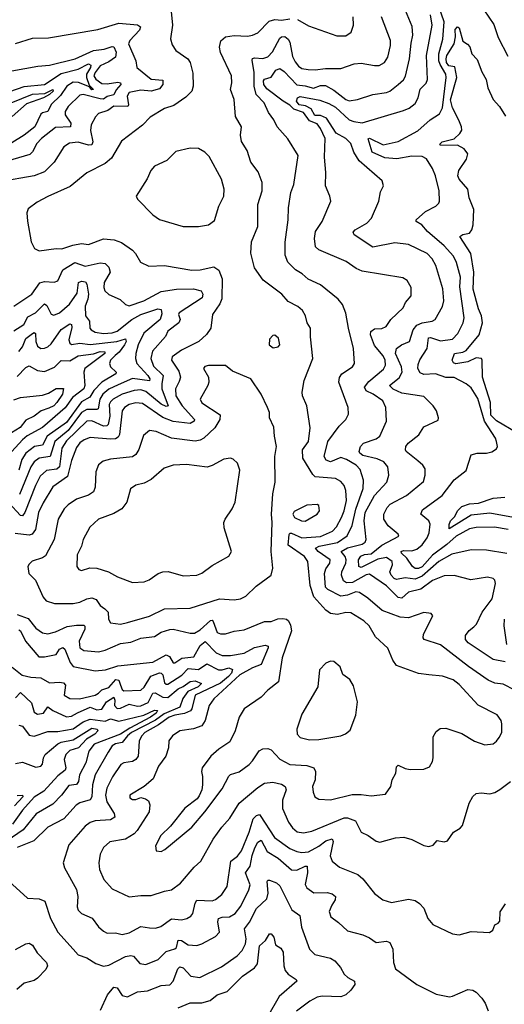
# Model space of a CAD drawing. Extents: x 1246230 to 1426786, y 660032 to 763141.
# Tile 203 of 256: x 1313319 to 1316181, y 709278 to 715097. Entities that reach past the tile are written whole.
import ezdxf

# ---------------------------------------------------------------- set-up
doc = ezdxf.new("R2010")
doc.units = 0

msp = doc.modelspace()

# ---------------------------------------------------------------- linework, layer by layer
at = {"layer": '0CON10XD'}
for points in [[(1314213.8, 715145), (1314220.8, 715065), (1314209.2, 714985), (1314219.2, 714949.2), (1314241.2, 714915), (1314312, 714865), (1314325.7, 714845), (1314341.5, 714781.5), (1314344.4, 714705), (1314335.6, 714675), (1314320.4, 714659.6), (1314301.3, 714638.7), (1314229.4, 714590.6), (1314175, 714572.5), (1314088.9, 714521.1), (1314045.3, 714474.7), (1313920.9, 714379.1), (1313861.2, 714278.8), (1313825, 714246.9), (1313715, 714192.5), (1313618, 714112), (1313485, 714052.1), (1313422.1, 714017.9), (1313369.7, 713980.3), (1313360.8, 713955), (1313365.6, 713905.6), (1313387.1, 713785), (1313406.2, 713745), (1313435, 713731.9), (1313535, 713745.6), (1313567.4, 713742.6), (1313633.8, 713765), (1313684.6, 713775.4), (1313725, 713769.5), (1313815, 713801.8), (1313877.2, 713797.2), (1313920.8, 713780.8), (1313985, 713734.3), (1314004, 713715), (1314032, 713665), (1314081.4, 713641.4), (1314175, 713644.4), (1314335, 713616.4), (1314385, 713619.3), (1314465, 713637.6), (1314495, 713617.1), (1314514.3, 713565), (1314512.7, 713447.3), (1314501.1, 713418.9), (1314456.9, 713355), (1314447.1, 713275), (1314422.8, 713237.2), (1314377.1, 713195), (1314275, 713144.6), (1314219.5, 713105), (1314216.4, 713085), (1314259.7, 713019.7), (1314268.2, 712985), (1314261.4, 712958.6), (1314238.4, 712915), (1314241, 712875), (1314279.4, 712815), (1314352.1, 712735), (1314350, 712725), (1314325, 712710.5), (1314225, 712722.9), (1314165, 712746.3), (1314045, 712829.3), (1314005, 712833.4), (1313965, 712822.9), (1313937.3, 712805), (1313924.2, 712785.8), (1313908.3, 712645), (1313900.7, 712629.3), (1313885, 712621.1), (1313855, 712618.4), (1313735, 712628.7), (1313700.6, 712615), (1313675, 712596.1), (1313655, 712569.4), (1313625, 712492), (1313602.1, 712397.9), (1313515, 712336.7), (1313457.9, 712242.1), (1313431.4, 712185), (1313412.5, 712085), (1313393.8, 712056.2), (1313375, 712051.2), (1313291.7, 712061.7)], [(1316001.7, 711508.3), (1316017.5, 711525), (1316049.4, 711595), (1316109.4, 711675), (1316129.4, 711765), (1316124.5, 711784.5), (1316115, 711794.3), (1316082, 711802), (1315982.4, 711787.6), (1315885, 711812), (1315825, 711810.9), (1315756.8, 711783.2), (1315688.2, 711731.8), (1315615.2, 711714.8), (1315575, 711678), (1315555, 711682.5), (1315485, 711751.2), (1315385, 711820.8), (1315365, 711817.4), (1315285, 711770.2), (1315249.5, 711769.5), (1315231.3, 711781.3), (1315218.7, 711815), (1315220.8, 711835), (1315244.8, 711885), (1315247.4, 711905), (1315241.9, 711925), (1315217.9, 711955), (1315255, 711975.9), (1315342.4, 711997.6), (1315359.8, 712010.2), (1315365.3, 712025.3), (1315352.8, 712135), (1315358.8, 712185), (1315415, 712284.7), (1315487.1, 712365), (1315498.9, 712405), (1315492.2, 712455), (1315470.4, 712485), (1315431.1, 712501.1), (1315345, 712520.7), (1315327.1, 712535), (1315323.6, 712545), (1315331.4, 712575), (1315350, 712595), (1315425, 712620.6), (1315446.7, 712635), (1315485.5, 712725), (1315482.2, 712805), (1315463.5, 712845), (1315406.9, 712885), (1315365, 712904.4), (1315354.6, 712924.6), (1315380.3, 712959.7), (1315467.4, 713032.6), (1315478.8, 713055), (1315476.4, 713085), (1315465, 713111.4), (1315415, 713172.7), (1315390, 713235), (1315391.9, 713255), (1315415, 713269.7), (1315456.9, 713273.1), (1315483.8, 713285), (1315510.8, 713325), (1315584.2, 713395), (1315597.1, 713425), (1315631.1, 713465), (1315630.4, 713515), (1315607.1, 713555), (1315581.1, 713571.1), (1315340.9, 713610.9), (1315306.7, 713626.7), (1315247.7, 713667.7), (1315085, 713737.3), (1315065.6, 713755), (1315060.8, 713805), (1315066.4, 713845), (1315105.4, 713905), (1315157.1, 714025), (1315151.4, 714055), (1315125.6, 714115), (1315126.9, 714195), (1315118.6, 714285), (1315123.6, 714395), (1315095, 714453.3), (1315075, 714482.5), (1315030.2, 714500.2), (1314995, 714549.2), (1314938.5, 714568.5), (1314915, 714592.6), (1314874.9, 714614.9), (1314778.6, 714688.6), (1314760.7, 714715), (1314759.2, 714735), (1314765.1, 714744.9), (1314805, 714757.2), (1314831.7, 714798.3), (1314855, 714809), (1314880.5, 714790.5), (1314955, 714711.6), (1315005, 714706.1), (1315055, 714692.3), (1315095, 714708.4), (1315125, 714707.6), (1315175, 714681.6), (1315245, 714626), (1315265, 714618.5), (1315313.6, 714626.4), (1315404.4, 714655.6), (1315485, 714667.1), (1315505, 714675.4), (1315554.5, 714715), (1315585, 714742.7), (1315597.4, 714762.6), (1315621.9, 714865), (1315631.4, 714958.6), (1315640, 715005), (1315637.6, 715057.6), (1315588.5, 715175)], [(1316203.6, 712083.6), (1316122.1, 712097.9), (1316015, 712096.8), (1315975, 712088.8), (1315897, 712045), (1315842.1, 711995), (1315757.2, 711932.8), (1315695, 711864.5), (1315675, 711853), (1315655, 711854.5), (1315639.4, 711865), (1315605.9, 711915.9), (1315574.4, 711945), (1315572.5, 711955), (1315585, 711960.4), (1315635, 711958.6), (1315665, 711968.6), (1315695.6, 711994.4), (1315725.3, 712035), (1315736.4, 712065), (1315743.2, 712115), (1315735.2, 712135.2), (1315688.6, 712175), (1315698.5, 712201.5), (1315814.8, 712285.2), (1315885, 712377.5), (1315955, 712433.8), (1315984.2, 712525.8), (1316020, 712535), (1316075, 712535.5), (1316107, 712543), (1316135, 712562), (1316140, 712575), (1316135.6, 712605), (1316128.9, 712625), (1316063.3, 712725), (1316025, 712858.1), (1315985, 712921.1), (1315955, 712945.5), (1315885, 712982.5), (1315835, 712982.9), (1315775, 713005.3), (1315705, 713000.3), (1315685, 713010.4), (1315670.2, 713035), (1315671.3, 713058.7), (1315682.8, 713087.2), (1315725.9, 713155), (1315732.5, 713217.5), (1315745, 713220), (1315805, 713198.8), (1315875, 713209.3), (1315907.4, 713242.6), (1315938.4, 713305), (1315944.6, 713335), (1315918.2, 713518.2), (1315923.1, 713575), (1315897.9, 713662.1), (1315880.3, 713700.3), (1315825, 713760.6), (1315727.3, 713845), (1315693.9, 713883.9), (1315661.2, 713905), (1315660, 713915), (1315715, 713964), (1315777.5, 713995), (1315795, 714012.5), (1315798.8, 714025), (1315795.8, 714085.8), (1315774, 714175), (1315757.7, 714217.7), (1315721.1, 714275), (1315695, 714288.7), (1315635, 714289.8), (1315545.6, 714274.4), (1315475, 714280.7), (1315400.6, 714315), (1315376.1, 714393.9), (1315385, 714396.5), (1315465, 714358.4), (1315555, 714377.7), (1315669.8, 714440.2), (1315742.7, 714505), (1315798.3, 714541.7), (1315815, 714576.7), (1315837.2, 714755), (1315834.8, 714775), (1315802, 714832), (1315795.1, 714855), (1315794.9, 714895.1), (1315817.8, 714982.2), (1315825.1, 715085), (1315794.5, 715175.5)], [(1316060.9, 715155), (1316118.7, 715068.7), (1316145, 714991.9), (1316200.8, 714880.8)], [(1315219, 712155), (1315235.2, 712195), (1315249, 712255), (1315245.8, 712315.8), (1315234.5, 712345), (1315215, 712367.3), (1315185, 712386), (1315065, 712396.2), (1315050, 712410), (1314992.2, 712505), (1314988.9, 712555), (1315025.3, 712605), (1315034.4, 712685), (1315014.4, 712815), (1314988.5, 712875), (1314986.5, 712895), (1314998.8, 712965), (1315051.2, 713095), (1315036.6, 713223.4), (1315036.9, 713275), (1315016.6, 713306.6), (1315007.4, 713347.4), (1314988.9, 713378.9), (1314962, 713402), (1314905, 713431.9), (1314867.1, 713475), (1314757.7, 713557.7), (1314705, 713630.8), (1314683.5, 713716.5), (1314688.8, 713785), (1314726, 713875), (1314725.4, 714005), (1314750.7, 714085), (1314751.2, 714135), (1314728.4, 714198.4), (1314684.3, 714255), (1314661.8, 714325), (1314628.1, 714378.1), (1314623.8, 714415), (1314630, 714465), (1314594.6, 714525), (1314585.3, 714625), (1314564.7, 714685), (1314571.8, 714725), (1314570, 714765), (1314505, 714904), (1314500, 714935), (1314507.2, 714972.8), (1314534.6, 714995.4), (1314585.5, 715004.5), (1314665, 715000.5), (1314695, 715005.6), (1314725, 715020), (1314792.4, 715087.6), (1314825, 715099.2), (1314865, 715094.7), (1314915, 715102.4)], [(1316243.1, 711135), (1316175, 711170.8), (1316125, 711177.1), (1316085, 711194.5), (1315968.9, 711275), (1315805, 711401.8), (1315708, 711435), (1315701.1, 711445), (1315703.6, 711465), (1315758.8, 711575), (1315748.1, 711588.1), (1315705, 711593.1), (1315615, 711562.5), (1315565, 711566), (1315460.6, 711605), (1315375, 711678.2), (1315325, 711711.8), (1315305, 711715.6), (1315255, 711696.4), (1315215, 711691.1), (1315138.8, 711728.8), (1315124.5, 711744.5), (1315118.8, 711825), (1315127.9, 711852.1), (1315150.2, 711885), (1315152.1, 711905), (1315080.8, 711955), (1315066.4, 711975), (1315087.5, 711985), (1315195, 712007.1), (1315252.7, 712047.3), (1315282.6, 712107.4), (1315303.7, 712205), (1315347.6, 712327.6), (1315348.8, 712375), (1315329, 712439), (1315305.5, 712465), (1315248.7, 712498.7), (1315215, 712509.4), (1315155, 712483.4), (1315128.9, 712495), (1315116.9, 712515), (1315138.9, 712605), (1315205, 712694.4), (1315245.4, 712734.6), (1315260.6, 712765), (1315259.4, 712805), (1315204, 712955), (1315207.9, 712982.1), (1315220.7, 713005), (1315284.2, 713045), (1315295.7, 713065), (1315290.4, 713155), (1315260, 713275), (1315245, 713362.5), (1315226, 713415), (1315200, 713445), (1315095, 713531.1), (1315023.3, 713563.3), (1314987.5, 713595), (1314948.2, 713618.2), (1314902.9, 713665), (1314886.9, 713705), (1314887.7, 713782.3), (1314904.4, 713915), (1314906.7, 713985), (1314920, 714075), (1314937.4, 714122.6), (1314963.1, 714295), (1314903.6, 714393.6), (1314840, 714465), (1314820.8, 714505), (1314788.9, 714548.9), (1314763.5, 714605), (1314716, 714656), (1314704.8, 714705), (1314703.8, 714785), (1314692.1, 714857.9), (1314695, 714867.5), (1314705, 714871.8), (1314755, 714867.2), (1314785, 714878.2), (1314812.6, 714907.4), (1314855, 714988.9), (1314865, 714996.4), (1314885, 714998.2), (1314905, 714982.5), (1314915.2, 714965.2), (1314930.3, 714880.3), (1314945, 714848.5), (1314965, 714822.9), (1314985, 714809.5), (1315023.6, 714803.6), (1315065, 714800.5), (1315125, 714808.2), (1315215, 714808.9), (1315295, 714837.3), (1315335, 714841.2), (1315415, 714826.5), (1315442.6, 714827.4), (1315474.3, 714845), (1315492.7, 714875), (1315508.5, 714945), (1315508.8, 714975), (1315455.5, 715115)], [(1316195, 711943.2), (1316075, 711963.1), (1315985, 711964.6), (1315871, 711939), (1315795, 711895.6), (1315695, 711808.3), (1315655, 711791.1), (1315595, 711798.8), (1315545, 711789.2), (1315530.4, 711795), (1315512.4, 711815), (1315505.9, 711835), (1315521.1, 711875), (1315518.4, 711895), (1315485, 711918.4), (1315435, 711909), (1315335, 711858.8), (1315321.7, 711865), (1315319.4, 711905), (1315333.1, 711926.9), (1315355, 711936.5), (1315395, 711939.8), (1315457.7, 711992.3), (1315558.1, 712045), (1315555, 712056.9), (1315495, 712106.9), (1315470.4, 712145), (1315470, 712175), (1315489.1, 712215), (1315506.5, 712235), (1315604.3, 712285.7), (1315702.8, 712367.2), (1315714.5, 712405), (1315713.7, 712443.7), (1315700, 712465), (1315671.1, 712491.1), (1315601.9, 712545), (1315597.1, 712555), (1315600, 712575), (1315612.5, 712595), (1315675.4, 712644.6), (1315705, 712690.8), (1315789.5, 712730.5), (1315792, 712745), (1315780.6, 712785), (1315761.4, 712815), (1315705, 712870), (1315575, 712889.7), (1315524, 712914), (1315503.6, 712935), (1315559.4, 712980.6), (1315578.6, 713015), (1315574.3, 713045), (1315538.5, 713125), (1315545, 713154.4), (1315573.8, 713176.2), (1315620.4, 713195), (1315643, 713265), (1315665, 713291.1), (1315695, 713305.2), (1315754.1, 713315.9), (1315773.1, 713325), (1315815, 713402.5), (1315824.2, 713435), (1315817.3, 713507.3), (1315776.7, 713645), (1315755, 713683.1), (1315725.6, 713715), (1315615, 713769.2), (1315535, 713778.4), (1315405, 713752.5), (1315294, 713825), (1315289.2, 713840.8), (1315300, 713855), (1315370, 713895), (1315396, 713924), (1315439.5, 714025), (1315449.4, 714080.6), (1315467.5, 714115), (1315460, 714145), (1315322.9, 714262.9), (1315292.7, 714315), (1315275.5, 714365), (1315244.6, 714395), (1315187.3, 714427.3), (1315131.4, 714515), (1315095, 714530.7), (1315061.6, 714531.6), (1315039.6, 714569.6), (1315007.7, 714587.7), (1314968.7, 714595), (1314954.6, 714615), (1314958.9, 714635), (1314975, 714643.6), (1315091.4, 714621.4), (1315145, 714602.1), (1315185, 714580), (1315265, 714505.7), (1315292, 714495), (1315341.5, 714488.5), (1315585, 714559.8), (1315618.1, 714575), (1315655, 714601.9), (1315672.7, 714635), (1315685, 714685.7), (1315718.5, 714721.5), (1315727.1, 714742.9), (1315721.1, 714885), (1315754.8, 715065), (1315745.7, 715125)], [(1314959, 715099), (1315025, 715060.6), (1315192.8, 715002.8), (1315245, 715001.9), (1315276.9, 715023.1), (1315290.5, 715065), (1315287.5, 715115)], [(1313295, 714955.6), (1313395, 714988.1), (1313490.3, 714990.3), (1313779.8, 715040.2), (1313905, 715076.9), (1314015, 715067.3), (1314033.3, 715055), (1314026.7, 715035), (1313970.5, 714975), (1313962.6, 714955), (1314005.2, 714855), (1314011.1, 714815), (1314095, 714744.8), (1314165, 714739.2), (1314165, 714714.2), (1314145, 714689.1), (1314095, 714675.5), (1314035, 714681.4), (1313965, 714667.7), (1313953.2, 714645), (1313961.6, 714595), (1313957.9, 714585), (1313875, 714586.1), (1313839.7, 714560.3), (1313785, 714541.9), (1313766.5, 714523.5), (1313741.5, 714475), (1313737.7, 714442.3), (1313750.3, 714375), (1313745, 714357.5), (1313725, 714356.2), (1313665, 714374.1), (1313612.9, 714367.1), (1313580, 714345), (1313523.8, 714256.2), (1313465, 714197.9), (1313404.7, 714175.3), (1313201.1, 714138.9)], [(1316255, 712656.2), (1316135, 712726.2), (1316100.6, 712760.6), (1316098.5, 712835), (1316051.6, 712985), (1316050.6, 713085), (1316045.8, 713095), (1316015, 713098.4), (1315965.6, 713074.4), (1315895, 713063.5), (1315880.2, 713070.2), (1315873, 713085), (1315885.9, 713124.1), (1315936.7, 713133.3), (1315955, 713143.1), (1316032.1, 713235), (1316051.8, 713305), (1316046.1, 713346.1), (1316028.8, 713388.8), (1315997.9, 713505), (1316000.2, 713605), (1315982.5, 713715), (1315918.2, 713815), (1315935, 713827.7), (1315975.6, 713835), (1315989.2, 713855), (1315997.4, 713885), (1316001.6, 713975), (1315973, 714045), (1315965.5, 714095), (1315915, 714154.8), (1315906.8, 714175), (1315912.3, 714205), (1315957.9, 714272.1), (1315964.7, 714305), (1315943.2, 714335), (1315905, 714355.2), (1315805, 714354.1), (1315800.9, 714360.9), (1315814.8, 714375.2), (1315885, 714394), (1315918.9, 714425), (1315930.4, 714445), (1315928.8, 714465), (1315913.1, 714503.1), (1315875, 714577.3), (1315863.7, 714623.7), (1315900, 714755), (1315888.3, 714818.3), (1315853.4, 714825), (1315839.9, 714845), (1315837.7, 714865), (1315842.1, 714885), (1315884.5, 714955), (1315891.9, 714995), (1315891.3, 715038.7), (1315905, 715054.3), (1315915, 715049.2), (1315935, 714970.8), (1315963, 714953), (1315976.4, 714936.4), (1315990, 714895), (1316021.2, 714861.2), (1316048.3, 714788.3), (1316073.9, 714743.9), (1316084.2, 714694.2), (1316115.8, 714625.8), (1316152, 714585), (1316187.3, 714527.3)], [(1313195, 714780.8), (1313426.9, 714823.1), (1313495, 714828.4), (1313647.5, 714865), (1313755, 714915.8), (1313817.9, 714922.1), (1313865, 714939.6), (1313875, 714937.8), (1313888.8, 714905), (1313885.4, 714875), (1313845, 714847.8), (1313795, 714825.1), (1313764.6, 714785), (1313757.2, 714765), (1313768, 714745), (1313805, 714720.8), (1313835, 714717.6), (1313898, 714728), (1313913.8, 714725), (1313917.5, 714715), (1313888.2, 714681.8), (1313875, 714654), (1313836.6, 714643.4), (1313815, 714628.3), (1313795, 714628.6), (1313695, 714656), (1313675, 714652.1), (1313604.7, 714585), (1313587.3, 714555), (1313588, 714535), (1313621.8, 714485), (1313618.6, 714465), (1313529.9, 714460.1), (1313447.8, 714395), (1313421.1, 714365), (1313394.2, 714315.8), (1313378.5, 714301.5), (1313123.9, 714226.1)], [(1313135, 714630.4), (1313345, 714702.1), (1313465, 714714.5), (1313565, 714779.6), (1313665, 714805.6), (1313726.6, 714836.6), (1313738.7, 714828.7), (1313738.4, 714815), (1313714.1, 714775.9), (1313714, 714755), (1313729.7, 714709.7), (1313755.2, 714684.8), (1313745, 714683.5), (1313730.7, 714700.7), (1313665.7, 714725.7), (1313635, 714727.3), (1313598.1, 714705), (1313560.6, 714649.4), (1313505, 714596.2), (1313485.7, 714554.3), (1313455, 714547.3), (1313445, 714539.2), (1313409.6, 714465), (1313345, 714415.3), (1313216.4, 714335)], [(1313151.6, 714558.4), (1313395, 714656.9), (1313468.2, 714661.8), (1313515.2, 714685.2), (1313517.6, 714675), (1313495.3, 714655), (1313460.4, 714635), (1313359.6, 714600.4), (1313275.3, 714525)], [(1314375, 713874.4), (1314434.4, 713885.6), (1314469.7, 713910.3), (1314495.6, 713995), (1314524.4, 714055), (1314527.1, 714095), (1314511.5, 714155), (1314437.9, 714287.9), (1314413.4, 714313.4), (1314375.5, 714335.5), (1314325, 714338.6), (1314242.1, 714317.9), (1314188, 714265), (1314115, 714231.2), (1314093.4, 714206.6), (1314072.4, 714157.6), (1314006.2, 714055), (1314015, 714036.7), (1314104.6, 713944.6), (1314145.5, 713915.5), (1314285, 713875.7), (1314375, 713874.4)], [(1313575, 713619.7), (1313645, 713661.7), (1313705, 713641.5), (1313795, 713660), (1313825, 713656.4), (1313846.2, 713635), (1313854.1, 713605), (1313817.9, 713545), (1313815.5, 713515), (1313822.5, 713495), (1313845, 713473.3), (1313913.3, 713443.3), (1313944.7, 713414.7), (1313965, 713406.4), (1314053.1, 713435), (1314155, 713491.5), (1314245, 713504.3), (1314345, 713505.9), (1314390.8, 713495), (1314400.5, 713475), (1314396.6, 713453.4), (1314261.5, 713365), (1314256.9, 713355), (1314267.5, 713325), (1314258.9, 713305), (1314195, 713255.6), (1314180.9, 713225), (1314102.7, 713137.3), (1314094.3, 713095), (1314110.1, 713050.1), (1314167.3, 712995), (1314157.8, 712945), (1314159.3, 712915), (1314195.7, 712814.3), (1314185, 712811.4), (1314155, 712824.8), (1314065, 712900.2), (1314035, 712910.2), (1313995, 712906.5), (1313925, 712883.9), (1313870.6, 712855), (1313855, 712839.7), (1313847.7, 712822.3), (1313851.2, 712755), (1313842.7, 712705), (1313833.8, 712696.2), (1313815, 712695.2), (1313745, 712726.7), (1313715.4, 712724.6), (1313595, 712609), (1313568.6, 712565), (1313555, 712454.7), (1313538.3, 712441.7), (1313477.3, 712432.7), (1313440.2, 712399.8), (1313412.8, 712345), (1313350.6, 712185), (1313335, 712166), (1313325, 712167.8), (1313255, 712241.2)], [(1313285, 713403.8), (1313391.1, 713475), (1313438, 713542), (1313465, 713550.3), (1313523.7, 713546.3), (1313545, 713553.3), (1313575, 713619.7)], [(1313285, 713257.5), (1313344.6, 713295), (1313368.2, 713341.8), (1313412.7, 713365), (1313465, 713417.3), (1313479.1, 713409.1), (1313505, 713356.9), (1313520.4, 713350.4), (1313555, 713364.7), (1313613.2, 713416.8), (1313659.4, 713480.6), (1313667.5, 713545), (1313685, 713552.4), (1313707.7, 713547.7), (1313715.7, 713535), (1313726.2, 713475), (1313722.2, 713445), (1313706.3, 713405), (1313707.7, 713347.7), (1313730.9, 713315), (1313733.5, 713275), (1313740.6, 713265), (1313765, 713250.5), (1313815, 713242.8), (1313865, 713246.2), (1313895, 713257.1), (1313981.9, 713325), (1314035, 713354), (1314135, 713388.2), (1314155, 713384), (1314158.2, 713358.2), (1314149.4, 713325), (1314051.6, 713245), (1314018.4, 713175), (1314004.7, 713125), (1314002.5, 713095), (1314011, 713065), (1314076.5, 712995), (1314087.3, 712975), (1314086.2, 712963.8), (1313985, 712976.5), (1313901.5, 712938.5), (1313846.4, 712913.6), (1313810, 712885), (1313792.3, 712855), (1313782.6, 712797.4), (1313775, 712792.9), (1313715, 712794.2), (1313684.5, 712775.5), (1313605, 712668.7), (1313526.2, 712603.8), (1313498.6, 712515), (1313435, 712506.2), (1313405.2, 712485), (1313384.4, 712455), (1313319, 712291)], [(1313315, 713137.2), (1313335, 713163.1), (1313355, 713212.7), (1313395, 713243.3), (1313405, 713248.8), (1313412.8, 713242.8), (1313414, 713195), (1313425, 713168.2), (1313445, 713154.6), (1313465, 713156.8), (1313485, 713164.6), (1313505, 713182.5), (1313565, 713266.8), (1313615, 713300.4), (1313625, 713295.7), (1313627.5, 713277.5), (1313609, 713205), (1313614.8, 713185), (1313625, 713177.9), (1313675, 713186), (1313735, 713177.6), (1313893.8, 713196.2), (1313945, 713210.8), (1313947.6, 713195), (1313938.8, 713175), (1313906.9, 713133.1), (1313882.5, 713112.5), (1313855.3, 713085), (1313849.1, 713065), (1313856.2, 713045), (1313890, 713015), (1313887.1, 713005), (1313805, 712954.8), (1313756.6, 712905), (1313733.8, 712866.2), (1313685, 712838.9), (1313595, 712716.7), (1313481.2, 712635), (1313455, 712582.7), (1313406.1, 712573.9), (1313355.2, 712535), (1313331.9, 712498.1), (1313315.1, 712434.9)], [(1314817, 713157), (1314845, 713163.3), (1314856, 713175), (1314848, 713215), (1314825, 713233.3), (1314815, 713230), (1314795, 713210), (1314793.3, 713175), (1314817, 713157)], [(1313305, 712989.1), (1313355, 713040.9), (1313375, 713052.1), (1313425, 713024), (1313465, 713018.5), (1313525, 713042.9), (1313565, 713083.1), (1313615, 713080.7), (1313665, 713110.4), (1313755, 713121.7), (1313795, 713136.6), (1313821.9, 713135), (1313822, 713125), (1313703.8, 713035), (1313697.9, 713015), (1313703.3, 712935), (1313697.3, 712915), (1313632, 712865), (1313587.4, 712802.6), (1313455, 712686.7), (1313363, 712637), (1313335.7, 712615), (1313272.5, 712545)], [(1313915, 711525.4), (1313955, 711534.6), (1314085, 711571.8), (1314175, 711615.9), (1314325, 711620), (1314500, 711675), (1314585, 711668.9), (1314624, 711675), (1314655, 711690.9), (1314715, 711748.5), (1314805, 711814), (1314813.3, 711855), (1314804.7, 711955), (1314810, 712125), (1314805.8, 712174.2), (1314814.4, 712295), (1314827.5, 712365), (1314825.4, 712515), (1314835.5, 712575), (1314824.5, 712635), (1314819.5, 712689.5), (1314794.4, 712745), (1314794, 712775), (1314782, 712805), (1314745, 712883.3), (1314685, 712973.8), (1314575, 713019.2), (1314534.5, 713054.5), (1314435, 713053.1), (1314413, 713047), (1314404.5, 713035.5), (1314433.3, 712985), (1314435.6, 712955.6), (1314430, 712935), (1314385.6, 712855), (1314395, 712833.1), (1314502.9, 712762.9), (1314501.8, 712735), (1314472.3, 712685), (1314406.6, 712623.4), (1314385, 712611.9), (1314355, 712606.8), (1314215, 712623.4), (1314125, 712664.5), (1314085, 712669.2), (1314050.9, 712639.1), (1314023.3, 712556.7), (1314005, 712528.1), (1313985, 712514.5), (1313855, 712499.2), (1313812.1, 712487.9), (1313785, 712466.9), (1313769.2, 712425), (1313764.7, 712335), (1313755, 712306.9), (1313725, 712286.9), (1313655, 712263.8), (1313605, 712230.5), (1313582.6, 712207.4), (1313546.2, 712145), (1313523.3, 712025), (1313471.7, 711928.3), (1313455, 711916.4), (1313393.6, 711896.4), (1313375, 711880), (1313368.1, 711865), (1313372.9, 711825), (1313412.5, 711785), (1313457.1, 711685), (1313475, 711662.2), (1313525, 711646.5), (1313635, 711647.1), (1313675, 711654.6), (1313715, 711673.9), (1313745, 711680), (1313770.2, 711670.2), (1313795.4, 711635.4), (1313822.9, 711615), (1313840.8, 711595), (1313843.1, 711555), (1313855, 711532.9), (1313915, 711525.4)], [(1313285, 712850.4), (1313325, 712864.1), (1313455, 712878.4), (1313489.7, 712890.3), (1313535, 712917), (1313578.2, 712918.2), (1313572.8, 712885), (1313539.5, 712835), (1313520.6, 712815), (1313490.9, 712800.9), (1313446.8, 712785), (1313405.6, 712754.4), (1313355, 712730.9), (1313322.5, 712687.5), (1313271.7, 712655)], [(1313985, 711770.6), (1314055, 711774.4), (1314083.8, 711786.2), (1314136.2, 711823.8), (1314165.4, 711834.6), (1314195.3, 711835.3), (1314285, 711810.5), (1314366.2, 711813.8), (1314395, 711825.6), (1314455, 711871.1), (1314555, 711926.2), (1314570, 711955), (1314527.7, 712095), (1314525.4, 712125), (1314532.5, 712145), (1314574.1, 712205.9), (1314590.9, 712245), (1314619.4, 712435), (1314605, 712476.7), (1314580.5, 712500.5), (1314565, 712506.2), (1314525, 712500.8), (1314455, 712462.5), (1314426.7, 712453.3), (1314305, 712469.3), (1314225, 712464.5), (1314172.6, 712447.4), (1314095, 712379.5), (1314055, 712357.3), (1314004.6, 712345.4), (1313974.6, 712325.4), (1313952.5, 712245), (1313923.1, 712206.9), (1313875, 712178.9), (1313784, 712146), (1313732.7, 712097.3), (1313694.3, 712025), (1313684.3, 711985), (1313658.6, 711935), (1313656.2, 711865), (1313667.7, 711847.7), (1313685, 711841.2), (1313733.1, 711856.9), (1313775, 711855.5), (1313843.6, 711833.6), (1313897.5, 711805), (1313985, 711770.6)], [(1316234.4, 712155), (1316095, 712180.8), (1315985, 712168.8), (1315855, 712088.8), (1315854.7, 712114.7), (1315862.2, 712135), (1315889, 712161), (1315904.1, 712195), (1315929.2, 712220.8), (1315975, 712235.8), (1316029.2, 712240.8), (1316115, 712269.2), (1316184, 712276)], [(1315005, 712134.5), (1315076, 712174), (1315089.4, 712195), (1315085, 712226), (1315075, 712232), (1315015, 712228.1), (1314939.7, 712190.3), (1314933.1, 712175), (1314942.9, 712155), (1314983.3, 712135), (1315005, 712134.5)], [(1313305, 711581.1), (1313369.2, 711559.2), (1313415, 711501.5), (1313455, 711473.6), (1313485, 711467.1), (1313531, 711479), (1313599.5, 711510.5), (1313655, 711519.8), (1313698.1, 711518.1), (1313703.4, 711513.4), (1313703.6, 711495), (1313669.7, 711425), (1313674.6, 711385), (1313698.3, 711368.3), (1313785, 711361.1), (1313825, 711371.9), (1313915, 711410.9), (1313975, 711417.8), (1314035, 711441.6), (1314115, 711451.2), (1314155, 711476.7), (1314205, 711493.6), (1314225, 711494.7), (1314325, 711470.9), (1314352.5, 711472.5), (1314385, 711491.8), (1314446.8, 711546.8), (1314455, 711548.2), (1314460.9, 711540.9), (1314486.3, 711476.3), (1314505, 711467.7), (1314535, 711467.5), (1314585, 711483.6), (1314645, 711492.2), (1314765, 711540), (1314805, 711540.5), (1314844.1, 711555.9), (1314872.6, 711557.4), (1314894, 711554), (1314906.4, 711545), (1314918.9, 711518.9), (1314923.6, 711485), (1314868.9, 711325), (1314847.1, 711185), (1314785, 711135.7), (1314745, 711092.5), (1314644.3, 711025), (1314615.4, 710974.6), (1314590.9, 710895), (1314560.7, 710829.3), (1314494.7, 710785.3), (1314447.5, 710745), (1314397.5, 710675), (1314392.5, 710655), (1314399.4, 710625), (1314398.9, 710575), (1314394.4, 710545), (1314380, 710510), (1314366.9, 710493.1), (1314295, 710436.7), (1314209.8, 710330.2), (1314152.2, 710275), (1314120.9, 710215), (1314124.4, 710184.4), (1314155, 710181.4), (1314177.2, 710192.8), (1314335, 710325.7), (1314413.1, 710415), (1314515, 710551.4), (1314555, 710627.5), (1314565, 710636.1), (1314615, 710652.1), (1314674.1, 710695.9), (1314695, 710716.9), (1314734.2, 710775.8), (1314755, 710788.7), (1314785, 710789.4), (1314805, 710781.5), (1314855, 710727.9), (1314915, 710696.2), (1315015, 710688.9), (1315057.1, 710675), (1315066.2, 710655), (1315063.5, 710605), (1315049.1, 710565), (1315051.4, 710531.4), (1315062.9, 710505), (1315085, 710490), (1315155, 710486.2), (1315282, 710518), (1315335, 710518.9), (1315395, 710510.9), (1315479.1, 710520.9), (1315511.2, 710565), (1315519.2, 710605), (1315539.5, 710645), (1315545, 710682.5), (1315555, 710692), (1315595, 710671.1), (1315625, 710665.8), (1315705, 710668), (1315738.8, 710681.2), (1315757.3, 710712.7), (1315761.4, 710735), (1315760.3, 710859.7), (1315778.8, 710891.2), (1315802.3, 710907.7), (1315835, 710910.8), (1315929.3, 710879.3), (1316005, 710834.2), (1316065, 710810.8), (1316115, 710817.5), (1316135, 710832.5), (1316150, 710855), (1316165.6, 710885), (1316166.5, 710935), (1316162.2, 710955), (1316139.4, 710989.4), (1316027.1, 711047.1), (1315915, 711169.1), (1315878.1, 711195), (1315815, 711217.5), (1315736, 711226), (1315675, 711232.5), (1315545, 711281.1), (1315522.3, 711312.3), (1315492.2, 711382.2), (1315420.3, 711450.3), (1315382.9, 711515), (1315351.5, 711545), (1315275, 711590.9), (1315245, 711594.4), (1315195, 711582.5), (1315155, 711587.1), (1315127, 711607), (1315055.7, 711685.7), (1315034.1, 711754.1), (1315021.1, 711895), (1315001.1, 711925), (1314905, 711992.5), (1314910.6, 712055), (1314915, 712062.5), (1314925, 712062.9), (1314985, 712035.9), (1315095, 712043.4), (1315166.1, 712075), (1315189.2, 712100.8), (1315219, 712155)], [(1316196.4, 711405), (1316179.2, 711515), (1316181.5, 711555)], [(1313315, 711491.3), (1313325, 711485.3), (1313354.2, 711424.2), (1313432.2, 711332.2), (1313465, 711331.5), (1313534, 711346), (1313555, 711377.1), (1313575, 711386.5), (1313585, 711377.8), (1313617.5, 711297.5), (1313634.5, 711274.5), (1313765, 711248.8), (1313825.3, 711254.7), (1313898.3, 711278.3), (1314105, 711301.1), (1314185, 711344.5), (1314203.3, 711333.3), (1314225, 711295.8), (1314235, 711295.7), (1314276.5, 711323.5), (1314347.4, 711332.6), (1314385, 711399), (1314415, 711422.9), (1314478.9, 711355), (1314515, 711340.4), (1314565, 711339.5), (1314645, 711353.4), (1314705, 711387), (1314768.6, 711401.4), (1314785.7, 711395.7), (1314787.3, 711385), (1314745, 711286.2), (1314695, 711266.9), (1314618.6, 711225), (1314465.9, 711084.1), (1314437.9, 711045), (1314414, 710956), (1314395.8, 710925), (1314345, 710907.1), (1314265, 710895.4), (1314221.9, 710865), (1314200, 710835), (1314198.1, 710795), (1314181.6, 710745), (1314139.3, 710685), (1314108.2, 710611.8), (1314055, 710565.7), (1313970, 710515), (1313968.8, 710498.8), (1313985, 710488.6), (1314005, 710488.6), (1314035, 710500), (1314063, 710493), (1314080.3, 710480.3), (1314087.9, 710457.9), (1314083.5, 710415), (1314013.8, 710305), (1313995, 710286.2), (1313945, 710254.7), (1313852.2, 710237.8), (1313814.3, 710205), (1313794.4, 710165), (1313786.5, 710115), (1313790, 710075), (1313815.6, 710015), (1313865, 709960), (1313965, 709914.4), (1314035, 709921.9), (1314095, 709920.4), (1314175, 709947.1), (1314215, 709954), (1314268, 709995), (1314350.3, 710089.7), (1314388.8, 710125), (1314462, 710255), (1314512.7, 710325), (1314561.1, 710378.9), (1314615, 710467.3), (1314725, 710560.4), (1314764.8, 710585.2), (1314815, 710591.8), (1314865, 710578.8), (1314886.9, 710565), (1314892.2, 710545), (1314871.1, 710485), (1314872.1, 710435), (1314906.4, 710355), (1314930.4, 710320.4), (1314958, 710298), (1314995, 710291.8), (1315045, 710301.5), (1315235, 710380), (1315255, 710381.2), (1315301.7, 710361.7), (1315335, 710295.8), (1315376.4, 710276.4), (1315425, 710242.5), (1315445, 710236.9), (1315537.9, 710262.1), (1315587, 710267), (1315635, 710252), (1315705, 710216), (1315735, 710211.2), (1315760.7, 710219.3), (1315784.2, 710245.8), (1315825, 710239.4), (1315845, 710243.8), (1315880, 710295), (1315920.5, 710319.5), (1315933.8, 710335), (1315973.2, 710466.8), (1315994.4, 710505.6), (1316015, 710523.8), (1316045, 710528.8), (1316095, 710522), (1316125, 710530), (1316155, 710548), (1316218, 710595)], [(1316185, 711302.4), (1316115, 711316.8), (1315967.8, 711415), (1315952.5, 711435), (1315951.2, 711458.8), (1315972.4, 711487.6), (1316001.7, 711508.3)], [(1315031.3, 710841.3), (1315085, 710843.1), (1315215.9, 710864.1), (1315244.1, 710875.9), (1315270.7, 710899.3), (1315303.2, 710986.8), (1315313.8, 711066.2), (1315289.7, 711159.7), (1315268.5, 711198.5), (1315226.8, 711226.8), (1315211.9, 711271.9), (1315175, 711304.3), (1315155, 711305.8), (1315126.7, 711295), (1315090, 711255), (1315079.2, 711155), (1314985, 710993.8), (1314956.7, 710905), (1314958.1, 710875), (1314976, 710855), (1315031.3, 710841.3)], [(1313275, 711271.2), (1313334.4, 711224.4), (1313385, 711212.2), (1313445, 711208.2), (1313495, 711177.3), (1313555, 711182.7), (1313579, 711179), (1313590.5, 711165), (1313581.9, 711105), (1313616, 711086), (1313673.4, 711083.4), (1313765, 711105.8), (1313785, 711116.4), (1313805, 711137.4), (1313845, 711150), (1313887, 711197), (1313904.6, 711194.6), (1313914.3, 711164.3), (1313925, 711138.5), (1313935, 711130), (1314035, 711133.9), (1314055, 711153.4), (1314093.4, 711216.6), (1314145, 711236.5), (1314155.6, 711235.6), (1314164, 711225), (1314175, 711178.8), (1314185, 711170), (1314195, 711170), (1314276.1, 711223.9), (1314315, 711262.2), (1314375, 711257.2), (1314425, 711290.9), (1314494, 711255), (1314515, 711254.8), (1314555, 711267.7), (1314576.9, 711256.9), (1314569.8, 711235), (1314552, 711215), (1314505, 711176.8), (1314355.2, 711105), (1314335.2, 711024.8), (1314327, 711013), (1314292.4, 710997.6), (1314235, 710987.5), (1314202.8, 710975), (1314139.3, 710930.7), (1314057.5, 710885), (1314039.8, 710865), (1314025.2, 710835), (1314020.5, 710769.5), (1314018.8, 710745), (1314005, 710724.5), (1313985, 710714), (1313933.8, 710706.2), (1313917.5, 710695), (1313867.9, 710622.1), (1313833.9, 710555), (1313826.7, 710515), (1313833.4, 710475), (1313877.9, 710405), (1313880.6, 710385), (1313855, 710368.2), (1313765, 710363.1), (1313735, 710352.1), (1313705, 710331.9), (1313609.5, 710220.5), (1313576.9, 710115), (1313584.4, 710085), (1313654.1, 709955.9), (1313662.2, 709915), (1313658.2, 709855), (1313664.6, 709835), (1313685, 709814.5), (1313746.8, 709786.8), (1313785, 709736.7), (1313815, 709710), (1313835, 709699.5), (1313885, 709700.9), (1313925, 709690.4), (1313965, 709700), (1314035, 709738.9), (1314085, 709731.1), (1314121.2, 709728.8), (1314152.4, 709737.6), (1314216.1, 709783.9), (1314275, 709778.5), (1314306, 709785), (1314330.2, 709799.8), (1314342.2, 709815), (1314355, 709876.7), (1314365, 709894), (1314455, 709888.9), (1314475, 709897.3), (1314512.6, 709927.4), (1314544.7, 709975.3), (1314565.6, 710124.4), (1314605.2, 710154.8), (1314630, 710185), (1314674.3, 710295), (1314697.5, 710375), (1314716.7, 710395), (1314735, 710399.2), (1314740, 710395), (1314824.8, 710264.8), (1314915, 710199.2), (1314955, 710180.8), (1314985, 710174.8), (1315025, 710180.4), (1315085, 710212.1), (1315127.8, 710245), (1315165, 710255.4), (1315170.3, 710240.3), (1315153.1, 710155), (1315164, 710124), (1315208.6, 710088.6), (1315315.3, 710045.3), (1315345, 710019.2), (1315415, 709933.3), (1315463.8, 709895), (1315515, 709880), (1315615, 709898.9), (1315655, 709891.4), (1315680, 709875), (1315705, 709846.2), (1315728.8, 709785), (1315759.7, 709749.7), (1315875, 709695.8), (1315915, 709688.8), (1315985, 709708.8), (1316093.6, 709703.6), (1316113.8, 709716.2), (1316125, 709747.5), (1316145, 709757.5), (1316155, 709770), (1316156.2, 709825), (1316187.9, 709872.1)], [(1313295, 711090), (1313325, 711120.7), (1313389.2, 711059.2), (1313405.2, 711005.2), (1313425, 710993.4), (1313460.5, 710999.5), (1313485, 711036.8), (1313515.4, 711015.4), (1313595, 710978.1), (1313625, 710981.6), (1313661.5, 711001.5), (1313735, 711034.5), (1313775, 711019.5), (1313805, 711023.1), (1313831.7, 711065), (1313875, 711093.4), (1313882, 711075), (1313878.9, 711045), (1313895, 711025.7), (1313915, 711028), (1313965, 711051.4), (1314015, 711041.2), (1314035, 711043.2), (1314077.9, 711062.1), (1314105, 711117.5), (1314119.4, 711119.4), (1314165, 711093.4), (1314195, 711091.3), (1314255, 711142.2), (1314285, 711156.2), (1314325, 711186.7), (1314355, 711190), (1314392.5, 711175), (1314372.6, 711155), (1314312.3, 711127.7), (1314282.4, 711085), (1314264, 711035), (1314171.5, 710995), (1314121.7, 710958.3), (1313979.3, 710885), (1313955.5, 710865), (1313925, 710825.9), (1313885, 710817.7), (1313865.3, 710805), (1313842.5, 710767.5)], [(1313315, 710927.5), (1313335, 710921.9), (1313375, 710869.6), (1313405, 710863.2), (1313485, 710889.6), (1313545, 710890.4), (1313635, 710906.9), (1313693.2, 710946.8), (1313735, 710963), (1313825, 710952.4), (1313855, 710964.7), (1313905, 710951), (1314052.6, 710987.4), (1314115, 711017.2), (1314132.5, 711015), (1314125, 710999), (1314092.7, 710975), (1313969.1, 710910.9), (1313915, 710873.9), (1313758.2, 710815), (1313728.2, 710775), (1313709.4, 710705), (1313673.4, 710635), (1313667, 710595), (1313655, 710577.5), (1313608.9, 710571.1), (1313566.9, 710515), (1313515, 710461.1), (1313416.9, 710403.1), (1313340.1, 710309.9), (1313245, 710244.1)], [(1313295, 710701.9), (1313335, 710709.5), (1313415, 710680.4), (1313444, 710685), (1313455, 710698), (1313459.6, 710735), (1313470.5, 710755), (1313545, 710817.6), (1313565, 710827.3), (1313635, 710841.6), (1313745, 710910.7), (1313777.5, 710905), (1313780.6, 710895), (1313763.4, 710875), (1313714.4, 710845.6), (1313666.3, 710795), (1313615, 710778.5), (1313591.3, 710755), (1313581.4, 710725), (1313591.4, 710675), (1313588.8, 710661.2), (1313545, 710629.4), (1313461.3, 710538.7), (1313405, 710502.3), (1313335, 710425.2), (1313277.7, 710342.3)], [(1313842.5, 710767.5), (1313764.8, 710635), (1313749, 710575), (1313744.7, 710505.3), (1313735, 710487.5), (1313675, 710468.4), (1313652.1, 710455), (1313579.6, 710375), (1313485, 710324.7), (1313403.3, 710245), (1313305, 710205.6)], [(1313305, 710512), (1313335.3, 710515.3), (1313337.8, 710505), (1313288.1, 710451.9)], [(1313233.8, 710025), (1313365, 709906), (1313435, 709901.5), (1313467.4, 709887.4), (1313501.2, 709785), (1313545.5, 709705), (1313635, 709604), (1313665, 709570.8), (1313715, 709553.8), (1313768.8, 709518.8), (1313813.5, 709503.5), (1313845, 709509.2), (1313945, 709561.8), (1313975, 709566.7), (1313991.9, 709561.9), (1314029.3, 709519.3), (1314065, 709512.9), (1314137.5, 709542.5), (1314185, 709590.3), (1314235, 709605.4), (1314245.3, 709615), (1314255, 709656.7), (1314275, 709655.3), (1314315, 709630.3), (1314364.6, 709625.4), (1314395, 709635.4), (1314475, 709678.2), (1314499.6, 709705), (1314489.8, 709765), (1314493.8, 709785), (1314515, 709793.5), (1314558, 709795), (1314592.1, 709815), (1314625, 709858.5), (1314672.8, 709955), (1314680, 709985), (1314653.1, 710055), (1314680, 710095), (1314691.6, 710158.4), (1314707.8, 710202.2), (1314725, 710236.7), (1314745, 710248.7), (1314781, 710181), (1314845, 710142.9), (1314925, 710073.4), (1314955, 710071.1), (1315005, 710095.3), (1315017.5, 710095), (1315018.1, 710055), (1315005.4, 709985.4), (1315015, 709965.7), (1315056.9, 709936.9), (1315135, 709940), (1315165, 709932.1), (1315184.5, 709915), (1315183.1, 709895), (1315162.3, 709865), (1315147.1, 709827.1), (1315156, 709795), (1315202.4, 709762.4), (1315255, 709713.5), (1315345, 709688.5), (1315385, 709671.9), (1315425, 709643.5), (1315485, 709651.1), (1315505, 709642.9), (1315521.8, 709605), (1315527.1, 709525), (1315538.3, 709488.3), (1315665, 709396), (1315778.9, 709338.9), (1315856.8, 709323.2), (1315875, 709325.7), (1315965, 709365.7), (1315995, 709362.5), (1316015, 709350), (1316047.5, 709315), (1316067.5, 709285), (1316085, 709240)], [(1313796.4, 709243.6), (1313838.8, 709335), (1313875, 709379.4), (1313895, 709376), (1313925, 709330), (1313955, 709322.5), (1314015, 709352.9), (1314075, 709357.5), (1314155, 709390), (1314205, 709393.8), (1314225, 709414.4), (1314252.7, 709487.3), (1314265, 709500.5), (1314285, 709494.5), (1314330.6, 709445), (1314382.7, 709437.3), (1314510.5, 709499.5), (1314604.4, 709565), (1314633.8, 709596.2), (1314651.8, 709635), (1314656.8, 709665), (1314646.2, 709725), (1314676.6, 709763.4), (1314717.8, 709845), (1314778.2, 709901.8), (1314786.3, 709935), (1314781.1, 710005), (1314785, 710012), (1314795, 710011.9), (1314835, 709996.9), (1314855, 709979.4), (1314926.7, 709836.7), (1314973.8, 709803.8), (1314984.3, 709734.3), (1315030, 709605), (1315062.8, 709572.8), (1315155, 709550.5), (1315180.6, 709535), (1315213.1, 709495), (1315235, 709455.8), (1315256.4, 709436.4), (1315296, 709415), (1315298.9, 709395), (1315275, 709361.8), (1315245, 709334.6), (1315215, 709322.2), (1315105, 709326.4), (1315075, 709319.6), (1315032.9, 709297.1), (1314952.9, 709237.1)], [(1314255, 709256.7), (1314325, 709286.7), (1314395, 709286.7), (1314445, 709300.6), (1314485, 709335.3), (1314545, 709354), (1314635.9, 709445), (1314705.2, 709494.8), (1314723.3, 709516.7), (1314735, 709624.4), (1314770, 709655), (1314795, 709694.3), (1314805, 709695.7), (1314820, 709675), (1314829.1, 709629.1), (1314860.9, 709610.9), (1314875, 709586.2), (1314879.1, 709505), (1314887.3, 709477.3), (1314905, 709455.7), (1314952.5, 709425), (1314955.7, 709415), (1314851.1, 709325), (1314782.8, 709205)], [(1313295, 709602.3), (1313355, 709636.7), (1313375, 709640), (1313395, 709627.1), (1313422.7, 709582.7), (1313478.6, 709525), (1313483.3, 709505), (1313474.6, 709485), (1313425, 709432.7), (1313405, 709419.6), (1313345, 709402.7), (1313302.2, 709365)]]:
    msp.add_lwpolyline(points, dxfattribs=at)

doc.saveas('drawing.dxf')
